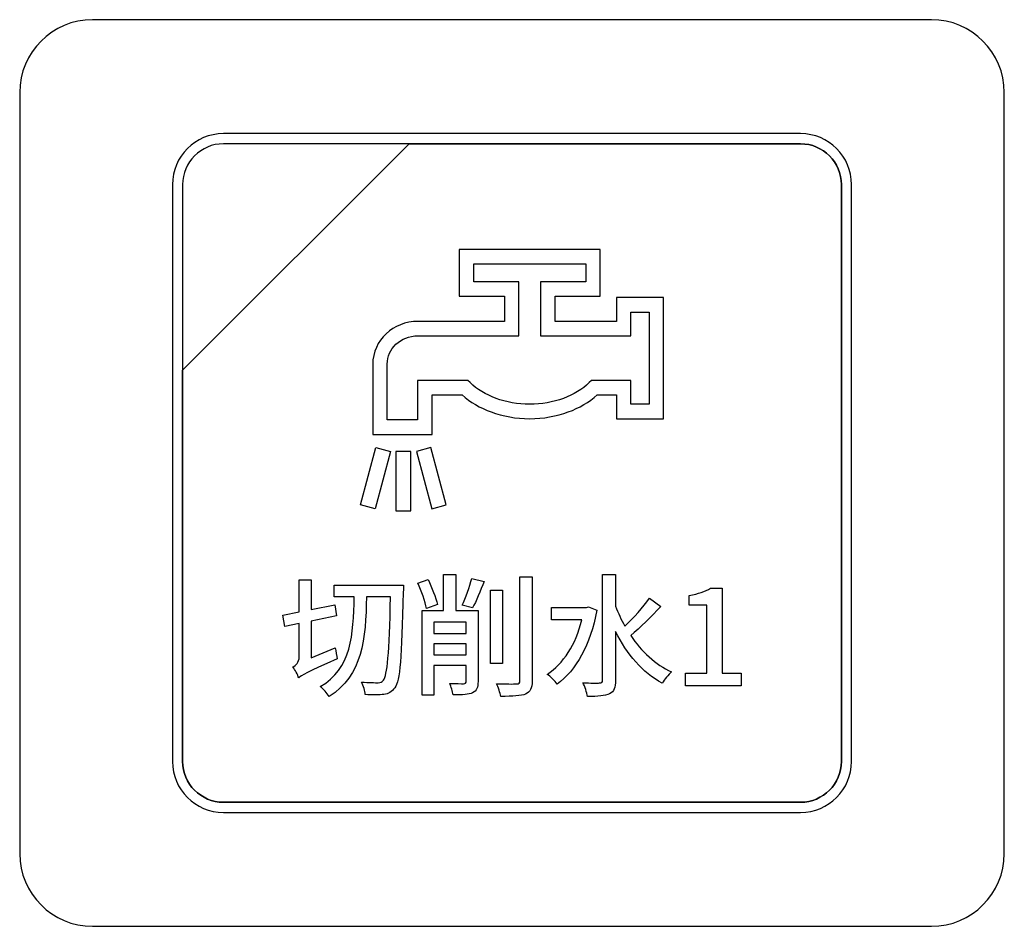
# Model space of a CAD drawing. Header units: millimetres. Extents: x 7146 to 9108, y -1574 to -663.
# Tile 186 of 256: x 7394 to 7414, y -1205 to -1187. Entities that reach past the tile are written whole.
import ezdxf

# ---------------------------------------------------------------- set-up
doc = ezdxf.new("R2010")
doc.units = ezdxf.units.MM
doc.header["$LTSCALE"] = 3

msp = doc.modelspace()

# ---------------------------------------------------------------- linework, layer by layer
at = {"linetype": 'Continuous', "lineweight": 30}
for points, knots in [([(7395.087, -1186.67), (7395.087, -1186.67), (7412.387, -1186.67), (7412.387, -1186.67), (7412.387, -1186.67), (7413.212, -1186.67), (7413.887, -1187.345), (7413.887, -1188.17), (7413.887, -1188.17), (7413.887, -1188.17), (7413.887, -1203.87), (7413.887, -1203.87), (7413.887, -1203.87), (7413.887, -1204.695), (7413.212, -1205.37), (7412.387, -1205.37), (7412.387, -1205.37), (7412.387, -1205.37), (7395.087, -1205.37), (7395.087, -1205.37), (7395.087, -1205.37), (7394.262, -1205.37), (7393.587, -1204.695), (7393.587, -1203.87), (7393.587, -1203.87), (7393.587, -1203.87), (7393.587, -1188.17), (7393.587, -1188.17), (7393.587, -1188.17), (7393.587, -1187.345), (7394.262, -1186.67), (7395.087, -1186.67)], [0, 0, 0, 0, 0.111111, 0.111111, 0.111111, 0.111111, 0.222222, 0.222222, 0.222222, 0.222222, 0.333333, 0.333333, 0.333333, 0.333333, 0.444444, 0.444444, 0.444444, 0.444444, 0.555556, 0.555556, 0.555556, 0.555556, 0.666667, 0.666667, 0.666667, 0.666667, 0.777778, 0.777778, 0.777778, 0.777778, 1, 1, 1, 1]), ([(7395.087, -1186.67), (7395.087, -1186.67), (7412.387, -1186.67), (7412.387, -1186.67), (7412.387, -1186.67), (7413.212, -1186.67), (7413.887, -1187.345), (7413.887, -1188.17), (7413.887, -1188.17), (7413.887, -1188.17), (7413.887, -1203.87), (7413.887, -1203.87), (7413.887, -1203.87), (7413.887, -1204.695), (7413.212, -1205.37), (7412.387, -1205.37), (7412.387, -1205.37), (7412.387, -1205.37), (7395.087, -1205.37), (7395.087, -1205.37), (7395.087, -1205.37), (7394.262, -1205.37), (7393.587, -1204.695), (7393.587, -1203.87), (7393.587, -1203.87), (7393.587, -1203.87), (7393.587, -1188.17), (7393.587, -1188.17), (7393.587, -1188.17), (7393.587, -1187.345), (7394.262, -1186.67), (7395.087, -1186.67)], [0, 0, 0, 0, 0.111111, 0.111111, 0.111111, 0.111111, 0.222222, 0.222222, 0.222222, 0.222222, 0.333333, 0.333333, 0.333333, 0.333333, 0.444444, 0.444444, 0.444444, 0.444444, 0.555556, 0.555556, 0.555556, 0.555556, 0.666667, 0.666667, 0.666667, 0.666667, 0.777778, 0.777778, 0.777778, 0.777778, 1, 1, 1, 1]), ([(7397.787, -1189.02), (7397.787, -1189.02), (7409.687, -1189.02), (7409.687, -1189.02), (7409.687, -1189.02), (7410.264, -1189.02), (7410.737, -1189.492), (7410.737, -1190.07), (7410.737, -1190.07), (7410.737, -1190.07), (7410.737, -1201.97), (7410.737, -1201.97), (7410.737, -1201.97), (7410.737, -1202.547), (7410.264, -1203.02), (7409.687, -1203.02), (7409.687, -1203.02), (7409.687, -1203.02), (7397.787, -1203.02), (7397.787, -1203.02), (7397.787, -1203.02), (7397.209, -1203.02), (7396.737, -1202.547), (7396.737, -1201.97), (7396.737, -1201.97), (7396.737, -1201.97), (7396.737, -1190.07), (7396.737, -1190.07), (7396.737, -1190.07), (7396.737, -1189.492), (7397.209, -1189.02), (7397.787, -1189.02)], [0, 0, 0, 0, 0.111111, 0.111111, 0.111111, 0.111111, 0.222222, 0.222222, 0.222222, 0.222222, 0.333333, 0.333333, 0.333333, 0.333333, 0.444444, 0.444444, 0.444444, 0.444444, 0.555556, 0.555556, 0.555556, 0.555556, 0.666667, 0.666667, 0.666667, 0.666667, 0.777778, 0.777778, 0.777778, 0.777778, 1, 1, 1, 1]), ([(7397.787, -1189.02), (7397.787, -1189.02), (7409.687, -1189.02), (7409.687, -1189.02), (7409.687, -1189.02), (7410.264, -1189.02), (7410.737, -1189.492), (7410.737, -1190.07), (7410.737, -1190.07), (7410.737, -1190.07), (7410.737, -1201.97), (7410.737, -1201.97), (7410.737, -1201.97), (7410.737, -1202.547), (7410.264, -1203.02), (7409.687, -1203.02), (7409.687, -1203.02), (7409.687, -1203.02), (7397.787, -1203.02), (7397.787, -1203.02), (7397.787, -1203.02), (7397.209, -1203.02), (7396.737, -1202.547), (7396.737, -1201.97), (7396.737, -1201.97), (7396.737, -1201.97), (7396.737, -1190.07), (7396.737, -1190.07), (7396.737, -1190.07), (7396.737, -1189.492), (7397.209, -1189.02), (7397.787, -1189.02)], [0, 0, 0, 0, 0.111111, 0.111111, 0.111111, 0.111111, 0.222222, 0.222222, 0.222222, 0.222222, 0.333333, 0.333333, 0.333333, 0.333333, 0.444444, 0.444444, 0.444444, 0.444444, 0.555556, 0.555556, 0.555556, 0.555556, 0.666667, 0.666667, 0.666667, 0.666667, 0.777778, 0.777778, 0.777778, 0.777778, 1, 1, 1, 1]), ([(7397.787, -1189.02), (7397.787, -1189.02), (7409.687, -1189.02), (7409.687, -1189.02), (7409.687, -1189.02), (7410.264, -1189.02), (7410.737, -1189.492), (7410.737, -1190.07), (7410.737, -1190.07), (7410.737, -1190.07), (7410.737, -1201.97), (7410.737, -1201.97), (7410.737, -1201.97), (7410.737, -1202.547), (7410.264, -1203.02), (7409.687, -1203.02), (7409.687, -1203.02), (7409.687, -1203.02), (7397.787, -1203.02), (7397.787, -1203.02), (7397.787, -1203.02), (7397.209, -1203.02), (7396.737, -1202.547), (7396.737, -1201.97), (7396.737, -1201.97), (7396.737, -1201.97), (7396.737, -1190.07), (7396.737, -1190.07), (7396.737, -1190.07), (7396.737, -1189.492), (7397.209, -1189.02), (7397.787, -1189.02)], [0, 0, 0, 0, 0.111111, 0.111111, 0.111111, 0.111111, 0.222222, 0.222222, 0.222222, 0.222222, 0.333333, 0.333333, 0.333333, 0.333333, 0.444444, 0.444444, 0.444444, 0.444444, 0.555556, 0.555556, 0.555556, 0.555556, 0.666667, 0.666667, 0.666667, 0.666667, 0.777778, 0.777778, 0.777778, 0.777778, 1, 1, 1, 1]), ([(7397.787, -1189.02), (7397.787, -1189.02), (7409.687, -1189.02), (7409.687, -1189.02), (7409.687, -1189.02), (7410.264, -1189.02), (7410.737, -1189.492), (7410.737, -1190.07), (7410.737, -1190.07), (7410.737, -1190.07), (7410.737, -1201.97), (7410.737, -1201.97), (7410.737, -1201.97), (7410.737, -1202.547), (7410.264, -1203.02), (7409.687, -1203.02), (7409.687, -1203.02), (7409.687, -1203.02), (7397.787, -1203.02), (7397.787, -1203.02), (7397.787, -1203.02), (7397.209, -1203.02), (7396.737, -1202.547), (7396.737, -1201.97), (7396.737, -1201.97), (7396.737, -1201.97), (7396.737, -1190.07), (7396.737, -1190.07), (7396.737, -1190.07), (7396.737, -1189.492), (7397.209, -1189.02), (7397.787, -1189.02)], [0, 0, 0, 0, 0.111111, 0.111111, 0.111111, 0.111111, 0.222222, 0.222222, 0.222222, 0.222222, 0.333333, 0.333333, 0.333333, 0.333333, 0.444444, 0.444444, 0.444444, 0.444444, 0.555556, 0.555556, 0.555556, 0.555556, 0.666667, 0.666667, 0.666667, 0.666667, 0.777778, 0.777778, 0.777778, 0.777778, 1, 1, 1, 1]), ([(7397.787, -1189.23), (7397.787, -1189.23), (7401.618, -1189.23), (7401.618, -1189.23), (7401.618, -1189.23), (7401.618, -1189.23), (7396.947, -1193.9), (7396.947, -1193.9), (7396.947, -1193.9), (7396.947, -1193.9), (7396.947, -1190.07), (7396.947, -1190.07), (7396.947, -1190.07), (7396.947, -1189.608), (7397.325, -1189.23), (7397.787, -1189.23)], [0, 0, 0, 0, 0.2, 0.2, 0.2, 0.2, 0.4, 0.4, 0.4, 0.4, 0.6, 0.6, 0.6, 0.6, 1, 1, 1, 1]), ([(7401.618, -1189.23), (7401.618, -1189.23), (7401.63, -1189.23), (7401.63, -1189.23), (7401.63, -1189.23), (7401.63, -1189.23), (7409.687, -1189.23), (7409.687, -1189.23), (7409.687, -1189.23), (7410.149, -1189.23), (7410.527, -1189.608), (7410.527, -1190.07), (7410.527, -1190.07), (7410.527, -1190.07), (7410.527, -1201.97), (7410.527, -1201.97), (7410.527, -1201.97), (7410.527, -1202.432), (7410.149, -1202.81), (7409.687, -1202.81), (7409.687, -1202.81), (7409.687, -1202.81), (7397.787, -1202.81), (7397.787, -1202.81), (7397.787, -1202.81), (7397.325, -1202.81), (7396.947, -1202.432), (7396.947, -1201.97), (7396.947, -1201.97), (7396.947, -1201.97), (7396.947, -1193.99), (7396.947, -1193.99), (7396.947, -1193.99), (7396.947, -1193.99), (7396.947, -1193.9), (7396.947, -1193.9), (7396.947, -1193.9), (7396.947, -1193.9), (7401.618, -1189.23), (7401.618, -1189.23)], [0, 0, 0, 0, 0.090909, 0.090909, 0.090909, 0.090909, 0.181818, 0.181818, 0.181818, 0.181818, 0.272727, 0.272727, 0.272727, 0.272727, 0.363636, 0.363636, 0.363636, 0.363636, 0.454545, 0.454545, 0.454545, 0.454545, 0.545455, 0.545455, 0.545455, 0.545455, 0.636364, 0.636364, 0.636364, 0.636364, 0.727273, 0.727273, 0.727273, 0.727273, 0.818182, 0.818182, 0.818182, 0.818182, 1, 1, 1, 1]), ([(7410.527, -1201.97), (7410.527, -1201.97), (7410.527, -1190.07), (7410.527, -1190.07), (7410.527, -1190.07), (7410.527, -1189.608), (7410.149, -1189.23), (7409.687, -1189.23), (7409.687, -1189.23), (7409.687, -1189.23), (7401.63, -1189.23), (7401.63, -1189.23), (7401.63, -1189.23), (7401.63, -1189.23), (7401.618, -1189.23), (7401.618, -1189.23), (7401.618, -1189.23), (7401.618, -1189.23), (7396.947, -1193.9), (7396.947, -1193.9), (7396.947, -1193.9), (7396.947, -1193.9), (7396.947, -1193.99), (7396.947, -1193.99), (7396.947, -1193.99), (7396.947, -1193.99), (7396.947, -1201.97), (7396.947, -1201.97), (7396.947, -1201.97), (7396.947, -1202.432), (7397.325, -1202.81), (7397.787, -1202.81), (7397.787, -1202.81), (7397.787, -1202.81), (7409.687, -1202.81), (7409.687, -1202.81), (7409.687, -1202.81), (7410.149, -1202.81), (7410.527, -1202.432), (7410.527, -1201.97)], [0, 0, 0, 0, 0.090909, 0.090909, 0.090909, 0.090909, 0.181818, 0.181818, 0.181818, 0.181818, 0.272727, 0.272727, 0.272727, 0.272727, 0.363636, 0.363636, 0.363636, 0.363636, 0.454545, 0.454545, 0.454545, 0.454545, 0.545455, 0.545455, 0.545455, 0.545455, 0.636364, 0.636364, 0.636364, 0.636364, 0.727273, 0.727273, 0.727273, 0.727273, 0.818182, 0.818182, 0.818182, 0.818182, 1, 1, 1, 1]), ([(7397.787, -1189.23), (7397.787, -1189.23), (7401.618, -1189.23), (7401.618, -1189.23), (7401.618, -1189.23), (7401.618, -1189.23), (7396.947, -1193.9), (7396.947, -1193.9), (7396.947, -1193.9), (7396.947, -1193.9), (7396.947, -1190.07), (7396.947, -1190.07), (7396.947, -1190.07), (7396.947, -1189.608), (7397.325, -1189.23), (7397.787, -1189.23)], [0, 0, 0, 0, 0.2, 0.2, 0.2, 0.2, 0.4, 0.4, 0.4, 0.4, 0.6, 0.6, 0.6, 0.6, 1, 1, 1, 1]), ([(7401.618, -1189.23), (7401.618, -1189.23), (7401.63, -1189.23), (7401.63, -1189.23), (7401.63, -1189.23), (7401.63, -1189.23), (7409.687, -1189.23), (7409.687, -1189.23), (7409.687, -1189.23), (7410.149, -1189.23), (7410.527, -1189.608), (7410.527, -1190.07), (7410.527, -1190.07), (7410.527, -1190.07), (7410.527, -1201.97), (7410.527, -1201.97), (7410.527, -1201.97), (7410.527, -1202.432), (7410.149, -1202.81), (7409.687, -1202.81), (7409.687, -1202.81), (7409.687, -1202.81), (7397.787, -1202.81), (7397.787, -1202.81), (7397.787, -1202.81), (7397.325, -1202.81), (7396.947, -1202.432), (7396.947, -1201.97), (7396.947, -1201.97), (7396.947, -1201.97), (7396.947, -1193.99), (7396.947, -1193.99), (7396.947, -1193.99), (7396.947, -1193.99), (7396.947, -1193.9), (7396.947, -1193.9), (7396.947, -1193.9), (7396.947, -1193.9), (7401.618, -1189.23), (7401.618, -1189.23)], [0, 0, 0, 0, 0.090909, 0.090909, 0.090909, 0.090909, 0.181818, 0.181818, 0.181818, 0.181818, 0.272727, 0.272727, 0.272727, 0.272727, 0.363636, 0.363636, 0.363636, 0.363636, 0.454545, 0.454545, 0.454545, 0.454545, 0.545455, 0.545455, 0.545455, 0.545455, 0.636364, 0.636364, 0.636364, 0.636364, 0.727273, 0.727273, 0.727273, 0.727273, 0.818182, 0.818182, 0.818182, 0.818182, 1, 1, 1, 1]), ([(7410.527, -1201.97), (7410.527, -1201.97), (7410.527, -1190.07), (7410.527, -1190.07), (7410.527, -1190.07), (7410.527, -1189.608), (7410.149, -1189.23), (7409.687, -1189.23), (7409.687, -1189.23), (7409.687, -1189.23), (7401.63, -1189.23), (7401.63, -1189.23), (7401.63, -1189.23), (7401.63, -1189.23), (7401.618, -1189.23), (7401.618, -1189.23), (7401.618, -1189.23), (7401.618, -1189.23), (7396.947, -1193.9), (7396.947, -1193.9), (7396.947, -1193.9), (7396.947, -1193.9), (7396.947, -1193.99), (7396.947, -1193.99), (7396.947, -1193.99), (7396.947, -1193.99), (7396.947, -1201.97), (7396.947, -1201.97), (7396.947, -1201.97), (7396.947, -1202.432), (7397.325, -1202.81), (7397.787, -1202.81), (7397.787, -1202.81), (7397.787, -1202.81), (7409.687, -1202.81), (7409.687, -1202.81), (7409.687, -1202.81), (7410.149, -1202.81), (7410.527, -1202.432), (7410.527, -1201.97)], [0, 0, 0, 0, 0.090909, 0.090909, 0.090909, 0.090909, 0.181818, 0.181818, 0.181818, 0.181818, 0.272727, 0.272727, 0.272727, 0.272727, 0.363636, 0.363636, 0.363636, 0.363636, 0.454545, 0.454545, 0.454545, 0.454545, 0.545455, 0.545455, 0.545455, 0.545455, 0.636364, 0.636364, 0.636364, 0.636364, 0.727273, 0.727273, 0.727273, 0.727273, 0.818182, 0.818182, 0.818182, 0.818182, 1, 1, 1, 1]), ([(7397.787, -1189.23), (7397.787, -1189.23), (7401.618, -1189.23), (7401.618, -1189.23), (7401.618, -1189.23), (7401.618, -1189.23), (7396.947, -1193.9), (7396.947, -1193.9), (7396.947, -1193.9), (7396.947, -1193.9), (7396.947, -1190.07), (7396.947, -1190.07), (7396.947, -1190.07), (7396.947, -1189.608), (7397.325, -1189.23), (7397.787, -1189.23)], [0, 0, 0, 0, 0.2, 0.2, 0.2, 0.2, 0.4, 0.4, 0.4, 0.4, 0.6, 0.6, 0.6, 0.6, 1, 1, 1, 1]), ([(7401.618, -1189.23), (7401.618, -1189.23), (7401.63, -1189.23), (7401.63, -1189.23), (7401.63, -1189.23), (7401.63, -1189.23), (7409.687, -1189.23), (7409.687, -1189.23), (7409.687, -1189.23), (7410.149, -1189.23), (7410.527, -1189.608), (7410.527, -1190.07), (7410.527, -1190.07), (7410.527, -1190.07), (7410.527, -1201.97), (7410.527, -1201.97), (7410.527, -1201.97), (7410.527, -1202.432), (7410.149, -1202.81), (7409.687, -1202.81), (7409.687, -1202.81), (7409.687, -1202.81), (7397.787, -1202.81), (7397.787, -1202.81), (7397.787, -1202.81), (7397.325, -1202.81), (7396.947, -1202.432), (7396.947, -1201.97), (7396.947, -1201.97), (7396.947, -1201.97), (7396.947, -1193.99), (7396.947, -1193.99), (7396.947, -1193.99), (7396.947, -1193.99), (7396.947, -1193.9), (7396.947, -1193.9), (7396.947, -1193.9), (7396.947, -1193.9), (7401.618, -1189.23), (7401.618, -1189.23)], [0, 0, 0, 0, 0.090909, 0.090909, 0.090909, 0.090909, 0.181818, 0.181818, 0.181818, 0.181818, 0.272727, 0.272727, 0.272727, 0.272727, 0.363636, 0.363636, 0.363636, 0.363636, 0.454545, 0.454545, 0.454545, 0.454545, 0.545455, 0.545455, 0.545455, 0.545455, 0.636364, 0.636364, 0.636364, 0.636364, 0.727273, 0.727273, 0.727273, 0.727273, 0.818182, 0.818182, 0.818182, 0.818182, 1, 1, 1, 1]), ([(7410.527, -1201.97), (7410.527, -1201.97), (7410.527, -1190.07), (7410.527, -1190.07), (7410.527, -1190.07), (7410.527, -1189.608), (7410.149, -1189.23), (7409.687, -1189.23), (7409.687, -1189.23), (7409.687, -1189.23), (7401.63, -1189.23), (7401.63, -1189.23), (7401.63, -1189.23), (7401.63, -1189.23), (7401.618, -1189.23), (7401.618, -1189.23), (7401.618, -1189.23), (7401.618, -1189.23), (7396.947, -1193.9), (7396.947, -1193.9), (7396.947, -1193.9), (7396.947, -1193.9), (7396.947, -1193.99), (7396.947, -1193.99), (7396.947, -1193.99), (7396.947, -1193.99), (7396.947, -1201.97), (7396.947, -1201.97), (7396.947, -1201.97), (7396.947, -1202.432), (7397.325, -1202.81), (7397.787, -1202.81), (7397.787, -1202.81), (7397.787, -1202.81), (7409.687, -1202.81), (7409.687, -1202.81), (7409.687, -1202.81), (7410.149, -1202.81), (7410.527, -1202.432), (7410.527, -1201.97)], [0, 0, 0, 0, 0.090909, 0.090909, 0.090909, 0.090909, 0.181818, 0.181818, 0.181818, 0.181818, 0.272727, 0.272727, 0.272727, 0.272727, 0.363636, 0.363636, 0.363636, 0.363636, 0.454545, 0.454545, 0.454545, 0.454545, 0.545455, 0.545455, 0.545455, 0.545455, 0.636364, 0.636364, 0.636364, 0.636364, 0.727273, 0.727273, 0.727273, 0.727273, 0.818182, 0.818182, 0.818182, 0.818182, 1, 1, 1, 1]), ([(7397.787, -1189.23), (7397.787, -1189.23), (7401.618, -1189.23), (7401.618, -1189.23), (7401.618, -1189.23), (7401.618, -1189.23), (7396.947, -1193.9), (7396.947, -1193.9), (7396.947, -1193.9), (7396.947, -1193.9), (7396.947, -1190.07), (7396.947, -1190.07), (7396.947, -1190.07), (7396.947, -1189.608), (7397.325, -1189.23), (7397.787, -1189.23)], [0, 0, 0, 0, 0.2, 0.2, 0.2, 0.2, 0.4, 0.4, 0.4, 0.4, 0.6, 0.6, 0.6, 0.6, 1, 1, 1, 1]), ([(7401.618, -1189.23), (7401.618, -1189.23), (7401.63, -1189.23), (7401.63, -1189.23), (7401.63, -1189.23), (7401.63, -1189.23), (7409.687, -1189.23), (7409.687, -1189.23), (7409.687, -1189.23), (7410.149, -1189.23), (7410.527, -1189.608), (7410.527, -1190.07), (7410.527, -1190.07), (7410.527, -1190.07), (7410.527, -1201.97), (7410.527, -1201.97), (7410.527, -1201.97), (7410.527, -1202.432), (7410.149, -1202.81), (7409.687, -1202.81), (7409.687, -1202.81), (7409.687, -1202.81), (7397.787, -1202.81), (7397.787, -1202.81), (7397.787, -1202.81), (7397.325, -1202.81), (7396.947, -1202.432), (7396.947, -1201.97), (7396.947, -1201.97), (7396.947, -1201.97), (7396.947, -1193.99), (7396.947, -1193.99), (7396.947, -1193.99), (7396.947, -1193.99), (7396.947, -1193.9), (7396.947, -1193.9), (7396.947, -1193.9), (7396.947, -1193.9), (7401.618, -1189.23), (7401.618, -1189.23)], [0, 0, 0, 0, 0.090909, 0.090909, 0.090909, 0.090909, 0.181818, 0.181818, 0.181818, 0.181818, 0.272727, 0.272727, 0.272727, 0.272727, 0.363636, 0.363636, 0.363636, 0.363636, 0.454545, 0.454545, 0.454545, 0.454545, 0.545455, 0.545455, 0.545455, 0.545455, 0.636364, 0.636364, 0.636364, 0.636364, 0.727273, 0.727273, 0.727273, 0.727273, 0.818182, 0.818182, 0.818182, 0.818182, 1, 1, 1, 1]), ([(7410.527, -1201.97), (7410.527, -1201.97), (7410.527, -1190.07), (7410.527, -1190.07), (7410.527, -1190.07), (7410.527, -1189.608), (7410.149, -1189.23), (7409.687, -1189.23), (7409.687, -1189.23), (7409.687, -1189.23), (7401.63, -1189.23), (7401.63, -1189.23), (7401.63, -1189.23), (7401.63, -1189.23), (7401.618, -1189.23), (7401.618, -1189.23), (7401.618, -1189.23), (7401.618, -1189.23), (7396.947, -1193.9), (7396.947, -1193.9), (7396.947, -1193.9), (7396.947, -1193.9), (7396.947, -1193.99), (7396.947, -1193.99), (7396.947, -1193.99), (7396.947, -1193.99), (7396.947, -1201.97), (7396.947, -1201.97), (7396.947, -1201.97), (7396.947, -1202.432), (7397.325, -1202.81), (7397.787, -1202.81), (7397.787, -1202.81), (7397.787, -1202.81), (7409.687, -1202.81), (7409.687, -1202.81), (7409.687, -1202.81), (7410.149, -1202.81), (7410.527, -1202.432), (7410.527, -1201.97)], [0, 0, 0, 0, 0.090909, 0.090909, 0.090909, 0.090909, 0.181818, 0.181818, 0.181818, 0.181818, 0.272727, 0.272727, 0.272727, 0.272727, 0.363636, 0.363636, 0.363636, 0.363636, 0.454545, 0.454545, 0.454545, 0.454545, 0.545455, 0.545455, 0.545455, 0.545455, 0.636364, 0.636364, 0.636364, 0.636364, 0.727273, 0.727273, 0.727273, 0.727273, 0.818182, 0.818182, 0.818182, 0.818182, 1, 1, 1, 1]), ([(7402.798, -1191.409), (7402.798, -1191.409), (7405.407, -1191.409), (7405.407, -1191.409), (7405.407, -1191.409), (7405.407, -1191.409), (7405.556, -1191.409), (7405.556, -1191.409), (7405.556, -1191.409), (7405.556, -1191.409), (7405.556, -1191.558), (7405.556, -1191.558), (7405.556, -1191.558), (7405.556, -1191.558), (7405.556, -1192.223), (7405.556, -1192.223), (7405.556, -1192.223), (7405.556, -1192.223), (7405.556, -1192.372), (7405.556, -1192.372), (7405.556, -1192.372), (7405.556, -1192.372), (7405.407, -1192.372), (7405.407, -1192.372), (7405.407, -1192.372), (7405.407, -1192.372), (7404.624, -1192.372), (7404.624, -1192.372), (7404.624, -1192.372), (7404.624, -1192.372), (7404.624, -1192.892), (7404.624, -1192.892), (7404.624, -1192.892), (7404.624, -1192.892), (7405.891, -1192.892), (7405.891, -1192.892), (7405.891, -1192.892), (7405.891, -1192.892), (7405.891, -1192.552), (7405.891, -1192.552), (7405.891, -1192.552), (7405.891, -1192.552), (7405.891, -1192.403), (7405.891, -1192.403), (7405.891, -1192.403), (7405.891, -1192.403), (7406.04, -1192.403), (7406.04, -1192.403), (7406.04, -1192.403), (7406.04, -1192.403), (7406.711, -1192.403), (7406.711, -1192.403), (7406.711, -1192.403), (7406.711, -1192.403), (7406.86, -1192.403), (7406.86, -1192.403), (7406.86, -1192.403), (7406.86, -1192.403), (7406.86, -1192.552), (7406.86, -1192.552), (7406.86, -1192.552), (7406.86, -1192.552), (7406.86, -1194.75), (7406.86, -1194.75), (7406.86, -1194.75), (7406.86, -1194.75), (7406.86, -1194.899), (7406.86, -1194.899), (7406.86, -1194.899), (7406.86, -1194.899), (7406.711, -1194.899), (7406.711, -1194.899), (7406.711, -1194.899), (7406.711, -1194.899), (7406.04, -1194.899), (7406.04, -1194.899), (7406.04, -1194.899), (7406.04, -1194.899), (7405.891, -1194.899), (7405.891, -1194.899), (7405.891, -1194.899), (7405.891, -1194.899), (7405.891, -1194.75), (7405.891, -1194.75), (7405.891, -1194.75), (7405.891, -1194.75), (7405.891, -1194.41), (7405.891, -1194.41), (7405.891, -1194.41), (7405.891, -1194.41), (7405.493, -1194.41), (7405.493, -1194.41), (7405.493, -1194.41), (7405.328, -1194.559), (7405.124, -1194.677), (7404.898, -1194.76), (7404.898, -1194.76), (7404.653, -1194.85), (7404.381, -1194.899), (7404.102, -1194.899), (7404.102, -1194.899), (7403.822, -1194.899), (7403.55, -1194.85), (7403.306, -1194.76), (7403.306, -1194.76), (7403.079, -1194.677), (7402.876, -1194.559), (7402.711, -1194.41), (7402.711, -1194.41), (7402.711, -1194.41), (7402.09, -1194.41), (7402.09, -1194.41), (7402.09, -1194.41), (7402.09, -1194.41), (7402.09, -1195.075), (7402.09, -1195.075), (7402.09, -1195.075), (7402.09, -1195.075), (7402.09, -1195.224), (7402.09, -1195.224), (7402.09, -1195.224), (7402.09, -1195.224), (7401.941, -1195.224), (7401.941, -1195.224), (7401.941, -1195.224), (7401.941, -1195.224), (7401.015, -1195.224), (7401.015, -1195.224), (7401.015, -1195.224), (7401.015, -1195.224), (7400.866, -1195.224), (7400.866, -1195.224), (7400.866, -1195.224), (7400.866, -1195.224), (7400.866, -1195.075), (7400.866, -1195.075), (7400.866, -1195.075), (7400.866, -1195.075), (7400.866, -1193.779), (7400.866, -1193.779), (7400.866, -1193.779), (7400.866, -1193.779), (7400.866, -1193.779), (7400.866, -1193.779), (7400.866, -1193.779), (7400.866, -1193.779), (7400.866, -1193.775), (7400.866, -1193.775), (7400.866, -1193.775), (7400.866, -1193.775), (7400.866, -1193.773), (7400.866, -1193.773), (7400.866, -1193.773), (7400.866, -1193.528), (7400.972, -1193.307), (7401.143, -1193.147), (7401.143, -1193.147), (7401.311, -1192.989), (7401.543, -1192.892), (7401.797, -1192.892), (7401.797, -1192.892), (7401.797, -1192.892), (7401.797, -1192.892), (7401.797, -1192.892), (7401.797, -1192.892), (7401.797, -1192.892), (7401.818, -1192.892), (7401.818, -1192.892), (7401.818, -1192.892), (7401.818, -1192.892), (7401.818, -1192.892), (7401.818, -1192.892), (7401.818, -1192.892), (7401.818, -1192.892), (7402.537, -1192.892), (7402.537, -1192.892), (7402.537, -1192.892), (7402.537, -1192.892), (7403.58, -1192.892), (7403.58, -1192.892), (7403.58, -1192.892), (7403.58, -1192.892), (7403.58, -1192.372), (7403.58, -1192.372), (7403.58, -1192.372), (7403.58, -1192.372), (7402.798, -1192.372), (7402.798, -1192.372), (7402.798, -1192.372), (7402.798, -1192.372), (7402.649, -1192.372), (7402.649, -1192.372), (7402.649, -1192.372), (7402.649, -1192.372), (7402.649, -1192.223), (7402.649, -1192.223), (7402.649, -1192.223), (7402.649, -1192.223), (7402.649, -1191.558), (7402.649, -1191.558), (7402.649, -1191.558), (7402.649, -1191.558), (7402.649, -1191.409), (7402.649, -1191.409), (7402.649, -1191.409), (7402.649, -1191.409), (7402.798, -1191.409), (7402.798, -1191.409)], [0, 0, 0, 0, 0.018868, 0.018868, 0.018868, 0.018868, 0.037736, 0.037736, 0.037736, 0.037736, 0.056604, 0.056604, 0.056604, 0.056604, 0.075472, 0.075472, 0.075472, 0.075472, 0.09434, 0.09434, 0.09434, 0.09434, 0.113208, 0.113208, 0.113208, 0.113208, 0.132075, 0.132075, 0.132075, 0.132075, 0.150943, 0.150943, 0.150943, 0.150943, 0.169811, 0.169811, 0.169811, 0.169811, 0.188679, 0.188679, 0.188679, 0.188679, 0.207547, 0.207547, 0.207547, 0.207547, 0.226415, 0.226415, 0.226415, 0.226415, 0.245283, 0.245283, 0.245283, 0.245283, 0.264151, 0.264151, 0.264151, 0.264151, 0.283019, 0.283019, 0.283019, 0.283019, 0.301887, 0.301887, 0.301887, 0.301887, 0.320755, 0.320755, 0.320755, 0.320755, 0.339623, 0.339623, 0.339623, 0.339623, 0.358491, 0.358491, 0.358491, 0.358491, 0.377358, 0.377358, 0.377358, 0.377359, 0.396226, 0.396226, 0.396226, 0.396226, 0.415094, 0.415094, 0.415094, 0.415094, 0.433962, 0.433962, 0.433962, 0.433962, 0.45283, 0.45283, 0.45283, 0.45283, 0.471698, 0.471698, 0.471698, 0.471698, 0.490566, 0.490566, 0.490566, 0.490566, 0.509434, 0.509434, 0.509434, 0.509434, 0.528302, 0.528302, 0.528302, 0.528302, 0.54717, 0.54717, 0.54717, 0.54717, 0.566038, 0.566038, 0.566038, 0.566038, 0.584906, 0.584906, 0.584906, 0.584906, 0.603774, 0.603774, 0.603774, 0.603774, 0.622642, 0.622642, 0.622642, 0.622642, 0.641509, 0.641509, 0.641509, 0.641509, 0.660377, 0.660377, 0.660377, 0.660377, 0.679245, 0.679245, 0.679245, 0.679245, 0.698113, 0.698113, 0.698113, 0.698113, 0.716981, 0.716981, 0.716981, 0.716981, 0.735849, 0.735849, 0.735849, 0.735849, 0.754717, 0.754717, 0.754717, 0.754717, 0.773585, 0.773585, 0.773585, 0.773585, 0.792453, 0.792453, 0.792453, 0.792453, 0.811321, 0.811321, 0.811321, 0.811321, 0.830189, 0.830189, 0.830189, 0.830189, 0.849057, 0.849057, 0.849057, 0.849057, 0.867925, 0.867925, 0.867925, 0.867925, 0.886792, 0.886792, 0.886792, 0.886792, 0.90566, 0.90566, 0.90566, 0.90566, 0.924528, 0.924528, 0.924528, 0.924528, 0.943396, 0.943396, 0.943396, 0.943396, 0.962264, 0.962264, 0.962264, 0.962264, 1, 1, 1, 1]), ([(7405.258, -1191.707), (7405.258, -1191.707), (7402.947, -1191.707), (7402.947, -1191.707), (7402.947, -1191.707), (7402.947, -1191.707), (7402.947, -1192.074), (7402.947, -1192.074), (7402.947, -1192.074), (7402.947, -1192.074), (7403.729, -1192.074), (7403.729, -1192.074), (7403.729, -1192.074), (7403.729, -1192.074), (7403.878, -1192.074), (7403.878, -1192.074), (7403.878, -1192.074), (7403.878, -1192.074), (7403.878, -1192.223), (7403.878, -1192.223), (7403.878, -1192.223), (7403.878, -1192.223), (7403.878, -1193.041), (7403.878, -1193.041), (7403.878, -1193.041), (7403.878, -1193.041), (7403.878, -1193.19), (7403.878, -1193.19), (7403.878, -1193.19), (7403.878, -1193.19), (7403.729, -1193.19), (7403.729, -1193.19), (7403.729, -1193.19), (7403.729, -1193.19), (7402.537, -1193.19), (7402.537, -1193.19), (7402.537, -1193.19), (7402.537, -1193.19), (7401.818, -1193.19), (7401.818, -1193.19), (7401.818, -1193.19), (7401.818, -1193.19), (7401.818, -1193.189), (7401.818, -1193.189), (7401.818, -1193.189), (7401.818, -1193.189), (7401.797, -1193.189), (7401.797, -1193.189), (7401.797, -1193.189), (7401.797, -1193.189), (7401.797, -1193.189), (7401.797, -1193.189), (7401.797, -1193.189), (7401.62, -1193.189), (7401.46, -1193.256), (7401.345, -1193.363), (7401.345, -1193.363), (7401.233, -1193.468), (7401.164, -1193.613), (7401.164, -1193.773), (7401.164, -1193.773), (7401.164, -1193.773), (7401.163, -1193.773), (7401.163, -1193.773), (7401.163, -1193.773), (7401.163, -1193.773), (7401.163, -1193.778), (7401.163, -1193.778), (7401.163, -1193.778), (7401.163, -1193.778), (7401.164, -1193.779), (7401.164, -1193.779), (7401.164, -1193.779), (7401.164, -1193.779), (7401.164, -1194.926), (7401.164, -1194.926), (7401.164, -1194.926), (7401.164, -1194.926), (7401.792, -1194.926), (7401.792, -1194.926), (7401.792, -1194.926), (7401.792, -1194.926), (7401.792, -1194.261), (7401.792, -1194.261), (7401.792, -1194.261), (7401.792, -1194.261), (7401.792, -1194.112), (7401.792, -1194.112), (7401.792, -1194.112), (7401.792, -1194.112), (7401.941, -1194.112), (7401.941, -1194.112), (7401.941, -1194.112), (7401.941, -1194.112), (7402.769, -1194.112), (7402.769, -1194.112), (7402.769, -1194.112), (7402.769, -1194.112), (7402.829, -1194.112), (7402.829, -1194.112), (7402.829, -1194.112), (7402.829, -1194.112), (7402.873, -1194.155), (7402.873, -1194.155), (7402.873, -1194.155), (7403.015, -1194.294), (7403.199, -1194.405), (7403.408, -1194.481), (7403.408, -1194.481), (7403.62, -1194.559), (7403.857, -1194.601), (7404.102, -1194.601), (7404.102, -1194.601), (7404.347, -1194.601), (7404.584, -1194.559), (7404.796, -1194.481), (7404.796, -1194.481), (7405.005, -1194.405), (7405.189, -1194.294), (7405.331, -1194.155), (7405.331, -1194.155), (7405.331, -1194.155), (7405.374, -1194.112), (7405.374, -1194.112), (7405.374, -1194.112), (7405.374, -1194.112), (7405.434, -1194.112), (7405.434, -1194.112), (7405.434, -1194.112), (7405.434, -1194.112), (7406.04, -1194.112), (7406.04, -1194.112), (7406.04, -1194.112), (7406.04, -1194.112), (7406.189, -1194.112), (7406.189, -1194.112), (7406.189, -1194.112), (7406.189, -1194.112), (7406.189, -1194.261), (7406.189, -1194.261), (7406.189, -1194.261), (7406.189, -1194.261), (7406.189, -1194.601), (7406.189, -1194.601), (7406.189, -1194.601), (7406.189, -1194.601), (7406.563, -1194.601), (7406.563, -1194.601), (7406.563, -1194.601), (7406.563, -1194.601), (7406.563, -1192.701), (7406.563, -1192.701), (7406.563, -1192.701), (7406.563, -1192.701), (7406.189, -1192.701), (7406.189, -1192.701), (7406.189, -1192.701), (7406.189, -1192.701), (7406.189, -1193.041), (7406.189, -1193.041), (7406.189, -1193.041), (7406.189, -1193.041), (7406.189, -1193.19), (7406.189, -1193.19), (7406.189, -1193.19), (7406.189, -1193.19), (7406.04, -1193.19), (7406.04, -1193.19), (7406.04, -1193.19), (7406.04, -1193.19), (7404.475, -1193.19), (7404.475, -1193.19), (7404.475, -1193.19), (7404.475, -1193.19), (7404.326, -1193.19), (7404.326, -1193.19), (7404.326, -1193.19), (7404.326, -1193.19), (7404.326, -1193.041), (7404.326, -1193.041), (7404.326, -1193.041), (7404.326, -1193.041), (7404.326, -1192.223), (7404.326, -1192.223), (7404.326, -1192.223), (7404.326, -1192.223), (7404.326, -1192.074), (7404.326, -1192.074), (7404.326, -1192.074), (7404.326, -1192.074), (7404.475, -1192.074), (7404.475, -1192.074), (7404.475, -1192.074), (7404.475, -1192.074), (7405.258, -1192.074), (7405.258, -1192.074), (7405.258, -1192.074), (7405.258, -1192.074), (7405.258, -1191.707), (7405.258, -1191.707)], [0, 0, 0, 0, 0.019608, 0.019608, 0.019608, 0.019608, 0.039216, 0.039216, 0.039216, 0.039216, 0.058824, 0.058824, 0.058824, 0.058824, 0.078431, 0.078431, 0.078431, 0.078431, 0.098039, 0.098039, 0.098039, 0.098039, 0.117647, 0.117647, 0.117647, 0.117647, 0.137255, 0.137255, 0.137255, 0.137255, 0.156863, 0.156863, 0.156863, 0.156863, 0.176471, 0.176471, 0.176471, 0.176471, 0.196078, 0.196078, 0.196078, 0.196078, 0.215686, 0.215686, 0.215686, 0.215686, 0.235294, 0.235294, 0.235294, 0.235294, 0.254902, 0.254902, 0.254902, 0.254902, 0.27451, 0.27451, 0.27451, 0.27451, 0.294118, 0.294118, 0.294118, 0.294118, 0.313725, 0.313725, 0.313725, 0.313726, 0.333333, 0.333333, 0.333333, 0.333333, 0.352941, 0.352941, 0.352941, 0.352941, 0.372549, 0.372549, 0.372549, 0.372549, 0.392157, 0.392157, 0.392157, 0.392157, 0.411765, 0.411765, 0.411765, 0.411765, 0.431373, 0.431373, 0.431373, 0.431373, 0.45098, 0.45098, 0.45098, 0.45098, 0.470588, 0.470588, 0.470588, 0.470588, 0.490196, 0.490196, 0.490196, 0.490196, 0.509804, 0.509804, 0.509804, 0.509804, 0.529412, 0.529412, 0.529412, 0.529412, 0.54902, 0.54902, 0.54902, 0.54902, 0.568627, 0.568627, 0.568627, 0.568627, 0.588235, 0.588235, 0.588235, 0.588235, 0.607843, 0.607843, 0.607843, 0.607843, 0.627451, 0.627451, 0.627451, 0.627451, 0.647059, 0.647059, 0.647059, 0.647059, 0.666667, 0.666667, 0.666667, 0.666667, 0.686275, 0.686275, 0.686275, 0.686275, 0.705882, 0.705882, 0.705882, 0.705882, 0.72549, 0.72549, 0.72549, 0.72549, 0.745098, 0.745098, 0.745098, 0.745098, 0.764706, 0.764706, 0.764706, 0.764706, 0.784314, 0.784314, 0.784314, 0.784314, 0.803922, 0.803922, 0.803922, 0.803922, 0.823529, 0.823529, 0.823529, 0.823529, 0.843137, 0.843137, 0.843137, 0.843137, 0.862745, 0.862745, 0.862745, 0.862745, 0.882353, 0.882353, 0.882353, 0.882353, 0.901961, 0.901961, 0.901961, 0.901961, 0.921569, 0.921569, 0.921569, 0.921569, 0.941176, 0.941176, 0.941176, 0.941176, 0.960784, 0.960784, 0.960784, 0.960784, 1, 1, 1, 1]), ([(7401.231, -1195.575), (7401.231, -1195.575), (7400.931, -1195.495), (7400.931, -1195.495), (7400.931, -1195.495), (7400.931, -1195.495), (7400.614, -1196.679), (7400.614, -1196.679), (7400.614, -1196.679), (7400.614, -1196.679), (7400.914, -1196.759), (7400.914, -1196.759), (7400.914, -1196.759), (7400.914, -1196.759), (7401.231, -1195.575), (7401.231, -1195.575)], [0, 0, 0, 0, 0.2, 0.2, 0.2, 0.2, 0.4, 0.4, 0.4, 0.4, 0.6, 0.6, 0.6, 0.6, 1, 1, 1, 1]), ([(7401.341, -1195.575), (7401.341, -1195.575), (7401.652, -1195.575), (7401.652, -1195.575), (7401.652, -1195.575), (7401.652, -1195.575), (7401.652, -1196.801), (7401.652, -1196.801), (7401.652, -1196.801), (7401.652, -1196.801), (7401.341, -1196.801), (7401.341, -1196.801), (7401.341, -1196.801), (7401.341, -1196.801), (7401.341, -1195.575), (7401.341, -1195.575)], [0, 0, 0, 0, 0.2, 0.2, 0.2, 0.2, 0.4, 0.4, 0.4, 0.4, 0.6, 0.6, 0.6, 0.6, 1, 1, 1, 1]), ([(7401.765, -1195.575), (7401.765, -1195.575), (7402.066, -1195.495), (7402.066, -1195.495), (7402.066, -1195.495), (7402.066, -1195.495), (7402.383, -1196.679), (7402.383, -1196.679), (7402.383, -1196.679), (7402.383, -1196.679), (7402.083, -1196.759), (7402.083, -1196.759), (7402.083, -1196.759), (7402.083, -1196.759), (7401.765, -1195.575), (7401.765, -1195.575)], [0, 0, 0, 0, 0.2, 0.2, 0.2, 0.2, 0.4, 0.4, 0.4, 0.4, 0.6, 0.6, 0.6, 0.6, 1, 1, 1, 1]), ([(7399.596, -1199.833), (7399.596, -1199.833), (7399.596, -1199.075), (7399.596, -1199.075), (7399.596, -1199.075), (7399.596, -1199.075), (7400.122, -1198.968), (7400.122, -1198.968), (7400.122, -1198.968), (7400.122, -1198.968), (7400.081, -1198.738), (7400.081, -1198.738), (7400.081, -1198.738), (7400.081, -1198.738), (7399.596, -1198.837), (7399.596, -1198.837), (7399.596, -1198.837), (7399.596, -1198.837), (7399.596, -1198.221), (7399.596, -1198.221), (7399.596, -1198.221), (7399.596, -1198.221), (7399.35, -1198.221), (7399.35, -1198.221), (7399.35, -1198.221), (7399.35, -1198.221), (7399.35, -1198.886), (7399.35, -1198.886), (7399.35, -1198.886), (7399.35, -1198.886), (7399.01, -1198.955), (7399.01, -1198.955), (7399.01, -1198.955), (7399.01, -1198.955), (7399.051, -1199.187), (7399.051, -1199.187), (7399.051, -1199.187), (7399.051, -1199.187), (7399.35, -1199.127), (7399.35, -1199.127), (7399.35, -1199.127), (7399.35, -1199.127), (7399.35, -1199.809), (7399.35, -1199.809), (7399.35, -1199.809), (7399.35, -1199.924), (7399.276, -1199.992), (7399.221, -1200.02), (7399.221, -1200.02), (7399.265, -1200.074), (7399.32, -1200.184), (7399.339, -1200.247), (7399.339, -1200.247), (7399.399, -1200.192), (7399.495, -1200.14), (7400.135, -1199.85), (7400.135, -1199.85), (7400.119, -1199.795), (7400.102, -1199.694), (7400.094, -1199.623), (7400.094, -1199.623), (7400.094, -1199.623), (7399.596, -1199.833), (7399.596, -1199.833)], [0, 0, 0, 0, 0.058824, 0.058824, 0.058824, 0.058824, 0.117647, 0.117647, 0.117647, 0.117647, 0.176471, 0.176471, 0.176471, 0.176471, 0.235294, 0.235294, 0.235294, 0.235294, 0.294118, 0.294118, 0.294118, 0.294118, 0.352941, 0.352941, 0.352941, 0.352941, 0.411765, 0.411765, 0.411765, 0.411765, 0.470588, 0.470588, 0.470588, 0.470588, 0.529412, 0.529412, 0.529412, 0.529412, 0.588235, 0.588235, 0.588235, 0.588235, 0.647059, 0.647059, 0.647059, 0.647059, 0.705882, 0.705882, 0.705882, 0.705882, 0.764706, 0.764706, 0.764706, 0.764706, 0.823529, 0.823529, 0.823529, 0.823529, 0.882353, 0.882353, 0.882353, 0.882353, 1, 1, 1, 1]), ([(7402.201, -1198.73), (7402.168, -1198.591), (7402.086, -1198.38), (7402.006, -1198.218), (7402.006, -1198.218), (7402.006, -1198.218), (7401.795, -1198.29), (7401.795, -1198.29), (7401.795, -1198.29), (7401.872, -1198.454), (7401.949, -1198.673), (7401.976, -1198.812), (7401.976, -1198.812), (7401.976, -1198.812), (7402.201, -1198.73), (7402.201, -1198.73)], [0, 0, 0, 0, 0.2, 0.2, 0.2, 0.2, 0.4, 0.4, 0.4, 0.4, 0.6, 0.6, 0.6, 0.6, 1, 1, 1, 1]), ([(7403.036, -1198.856), (7403.036, -1198.856), (7402.578, -1198.856), (7402.578, -1198.856), (7402.578, -1198.856), (7402.578, -1198.856), (7402.578, -1198.112), (7402.578, -1198.112), (7402.578, -1198.112), (7402.578, -1198.112), (7402.326, -1198.112), (7402.326, -1198.112), (7402.326, -1198.112), (7402.326, -1198.112), (7402.326, -1198.856), (7402.326, -1198.856), (7402.326, -1198.856), (7402.326, -1198.856), (7401.886, -1198.856), (7401.886, -1198.856), (7401.886, -1198.856), (7401.886, -1198.856), (7401.886, -1200.603), (7401.886, -1200.603), (7401.886, -1200.603), (7401.886, -1200.603), (7402.127, -1200.603), (7402.127, -1200.603), (7402.127, -1200.603), (7402.127, -1200.603), (7402.127, -1199.99), (7402.127, -1199.99), (7402.127, -1199.99), (7402.127, -1199.99), (7402.792, -1199.99), (7402.792, -1199.99), (7402.792, -1199.99), (7402.792, -1199.99), (7402.792, -1200.313), (7402.792, -1200.313), (7402.792, -1200.313), (7402.792, -1200.351), (7402.778, -1200.362), (7402.74, -1200.365), (7402.74, -1200.365), (7402.704, -1200.365), (7402.578, -1200.365), (7402.452, -1200.359), (7402.452, -1200.359), (7402.483, -1200.422), (7402.515, -1200.529), (7402.524, -1200.595), (7402.524, -1200.595), (7402.721, -1200.597), (7402.844, -1200.592), (7402.926, -1200.551), (7402.926, -1200.551), (7403.011, -1200.515), (7403.036, -1200.441), (7403.036, -1200.318), (7403.036, -1200.318), (7403.036, -1200.318), (7403.036, -1198.856), (7403.036, -1198.856)], [0, 0, 0, 0, 0.058824, 0.058824, 0.058824, 0.058824, 0.117647, 0.117647, 0.117647, 0.117647, 0.176471, 0.176471, 0.176471, 0.176471, 0.235294, 0.235294, 0.235294, 0.235294, 0.294118, 0.294118, 0.294118, 0.294118, 0.352941, 0.352941, 0.352941, 0.352941, 0.411765, 0.411765, 0.411765, 0.411765, 0.470588, 0.470588, 0.470588, 0.470588, 0.529412, 0.529412, 0.529412, 0.529412, 0.588235, 0.588235, 0.588235, 0.588235, 0.647059, 0.647059, 0.647059, 0.647059, 0.705882, 0.705882, 0.705882, 0.705882, 0.764706, 0.764706, 0.764706, 0.764706, 0.823529, 0.823529, 0.823529, 0.823529, 0.882353, 0.882353, 0.882353, 0.882353, 1, 1, 1, 1]), ([(7402.923, -1198.804), (7402.997, -1198.667), (7403.088, -1198.448), (7403.164, -1198.257), (7403.164, -1198.257), (7403.164, -1198.257), (7402.907, -1198.194), (7402.907, -1198.194), (7402.907, -1198.194), (7402.866, -1198.363), (7402.781, -1198.599), (7402.71, -1198.747), (7402.71, -1198.747), (7402.71, -1198.747), (7402.923, -1198.804), (7402.923, -1198.804)], [0, 0, 0, 0, 0.2, 0.2, 0.2, 0.2, 0.4, 0.4, 0.4, 0.4, 0.6, 0.6, 0.6, 0.6, 1, 1, 1, 1]), ([(7403.901, -1198.164), (7403.901, -1198.164), (7403.901, -1200.304), (7403.901, -1200.304), (7403.901, -1200.304), (7403.901, -1200.354), (7403.879, -1200.37), (7403.829, -1200.37), (7403.829, -1200.37), (7403.772, -1200.373), (7403.599, -1200.373), (7403.416, -1200.365), (7403.416, -1200.365), (7403.452, -1200.436), (7403.493, -1200.556), (7403.506, -1200.627), (7403.506, -1200.627), (7403.755, -1200.627), (7403.92, -1200.619), (7404.018, -1200.578), (7404.018, -1200.578), (7404.111, -1200.537), (7404.152, -1200.463), (7404.152, -1200.304), (7404.152, -1200.304), (7404.152, -1200.304), (7404.152, -1198.164), (7404.152, -1198.164), (7404.152, -1198.164), (7404.152, -1198.164), (7403.901, -1198.164), (7403.901, -1198.164)], [0, 0, 0, 0, 0.111111, 0.111111, 0.111111, 0.111111, 0.222222, 0.222222, 0.222222, 0.222222, 0.333333, 0.333333, 0.333333, 0.333333, 0.444444, 0.444444, 0.444444, 0.444444, 0.555556, 0.555556, 0.555556, 0.555556, 0.666667, 0.666667, 0.666667, 0.666667, 0.777778, 0.777778, 0.777778, 0.777778, 1, 1, 1, 1]), ([(7406.571, -1198.604), (7406.442, -1198.785), (7406.24, -1199.009), (7406.064, -1199.176), (7406.064, -1199.176), (7405.988, -1199.045), (7405.925, -1198.908), (7405.873, -1198.769), (7405.873, -1198.769), (7405.873, -1198.769), (7405.873, -1198.114), (7405.873, -1198.114), (7405.873, -1198.114), (7405.873, -1198.114), (7405.604, -1198.114), (7405.604, -1198.114), (7405.604, -1198.114), (7405.604, -1198.114), (7405.604, -1200.291), (7405.604, -1200.291), (7405.604, -1200.291), (7405.604, -1200.337), (7405.585, -1200.351), (7405.542, -1200.351), (7405.542, -1200.351), (7405.495, -1200.354), (7405.353, -1200.354), (7405.199, -1200.345), (7405.199, -1200.345), (7405.24, -1200.422), (7405.281, -1200.553), (7405.295, -1200.63), (7405.295, -1200.63), (7405.509, -1200.63), (7405.654, -1200.619), (7405.747, -1200.573), (7405.747, -1200.573), (7405.84, -1200.529), (7405.873, -1200.447), (7405.873, -1200.291), (7405.873, -1200.291), (7405.873, -1200.291), (7405.873, -1199.291), (7405.873, -1199.291), (7405.873, -1199.291), (7406.105, -1199.754), (7406.428, -1200.14), (7406.836, -1200.356), (7406.836, -1200.356), (7406.877, -1200.28), (7406.965, -1200.176), (7407.025, -1200.124), (7407.025, -1200.124), (7406.694, -1199.97), (7406.404, -1199.699), (7406.185, -1199.374), (7406.185, -1199.374), (7406.376, -1199.212), (7406.615, -1198.977), (7406.804, -1198.771), (7406.804, -1198.771), (7406.804, -1198.771), (7406.571, -1198.604), (7406.571, -1198.604)], [0, 0, 0, 0, 0.058824, 0.058824, 0.058824, 0.058824, 0.117647, 0.117647, 0.117647, 0.117647, 0.176471, 0.176471, 0.176471, 0.176471, 0.235294, 0.235294, 0.235294, 0.235294, 0.294118, 0.294118, 0.294118, 0.294118, 0.352941, 0.352941, 0.352941, 0.352941, 0.411765, 0.411765, 0.411765, 0.411765, 0.470588, 0.470588, 0.470588, 0.470588, 0.529412, 0.529412, 0.529412, 0.529412, 0.588235, 0.588235, 0.588235, 0.588235, 0.647059, 0.647059, 0.647059, 0.647059, 0.705882, 0.705882, 0.705882, 0.705882, 0.764706, 0.764706, 0.764706, 0.764706, 0.823529, 0.823529, 0.823529, 0.823529, 0.882353, 0.882353, 0.882353, 0.882353, 1, 1, 1, 1]), ([(7400.072, -1198.336), (7400.072, -1198.336), (7400.072, -1198.577), (7400.072, -1198.577), (7400.072, -1198.577), (7400.072, -1198.577), (7400.483, -1198.577), (7400.483, -1198.577), (7400.483, -1198.577), (7400.469, -1199.354), (7400.428, -1200.058), (7399.782, -1200.425), (7399.782, -1200.425), (7399.845, -1200.471), (7399.927, -1200.562), (7399.966, -1200.627), (7399.966, -1200.627), (7400.658, -1200.206), (7400.718, -1199.431), (7400.738, -1198.577), (7400.738, -1198.577), (7400.738, -1198.577), (7401.233, -1198.577), (7401.233, -1198.577), (7401.233, -1198.577), (7401.206, -1199.749), (7401.167, -1200.198), (7401.085, -1200.293), (7401.085, -1200.293), (7401.055, -1200.334), (7401.03, -1200.345), (7400.978, -1200.345), (7400.978, -1200.345), (7400.918, -1200.345), (7400.784, -1200.343), (7400.631, -1200.332), (7400.631, -1200.332), (7400.675, -1200.406), (7400.707, -1200.518), (7400.71, -1200.589), (7400.71, -1200.589), (7400.855, -1200.597), (7401.003, -1200.6), (7401.096, -1200.586), (7401.096, -1200.586), (7401.192, -1200.573), (7401.258, -1200.542), (7401.321, -1200.449), (7401.321, -1200.449), (7401.43, -1200.304), (7401.46, -1199.842), (7401.496, -1198.47), (7401.496, -1198.47), (7401.499, -1198.435), (7401.499, -1198.336), (7401.499, -1198.336), (7401.499, -1198.336), (7401.499, -1198.336), (7400.072, -1198.336), (7400.072, -1198.336)], [0, 0, 0, 0, 0.0625, 0.0625, 0.0625, 0.0625, 0.125, 0.125, 0.125, 0.125, 0.1875, 0.1875, 0.1875, 0.1875, 0.25, 0.25, 0.25, 0.25, 0.3125, 0.3125, 0.3125, 0.3125, 0.375, 0.375, 0.375, 0.375, 0.4375, 0.4375, 0.4375, 0.4375, 0.5, 0.5, 0.5, 0.5, 0.5625, 0.5625, 0.5625, 0.5625, 0.625, 0.625, 0.625, 0.625, 0.6875, 0.6875, 0.6875, 0.6875, 0.75, 0.75, 0.75, 0.75, 0.8125, 0.8125, 0.8125, 0.8125, 0.875, 0.875, 0.875, 0.875, 1, 1, 1, 1]), ([(7403.542, -1198.437), (7403.542, -1198.437), (7403.296, -1198.437), (7403.296, -1198.437), (7403.296, -1198.437), (7403.296, -1198.437), (7403.296, -1199.946), (7403.296, -1199.946), (7403.296, -1199.946), (7403.296, -1199.946), (7403.542, -1199.946), (7403.542, -1199.946), (7403.542, -1199.946), (7403.542, -1199.946), (7403.542, -1198.437), (7403.542, -1198.437)], [0, 0, 0, 0, 0.2, 0.2, 0.2, 0.2, 0.4, 0.4, 0.4, 0.4, 0.6, 0.6, 0.6, 0.6, 1, 1, 1, 1]), ([(7407.314, -1200.408), (7407.314, -1200.408), (7408.464, -1200.408), (7408.464, -1200.408), (7408.464, -1200.408), (7408.464, -1200.408), (7408.464, -1200.148), (7408.464, -1200.148), (7408.464, -1200.148), (7408.464, -1200.148), (7408.069, -1200.148), (7408.069, -1200.148), (7408.069, -1200.148), (7408.069, -1200.148), (7408.069, -1198.394), (7408.069, -1198.394), (7408.069, -1198.394), (7408.069, -1198.394), (7407.831, -1198.394), (7407.831, -1198.394), (7407.831, -1198.394), (7407.716, -1198.465), (7407.582, -1198.511), (7407.393, -1198.547), (7407.393, -1198.547), (7407.393, -1198.547), (7407.393, -1198.747), (7407.393, -1198.747), (7407.393, -1198.747), (7407.393, -1198.747), (7407.755, -1198.747), (7407.755, -1198.747), (7407.755, -1198.747), (7407.755, -1198.747), (7407.755, -1200.148), (7407.755, -1200.148), (7407.755, -1200.148), (7407.755, -1200.148), (7407.314, -1200.148), (7407.314, -1200.148), (7407.314, -1200.148), (7407.314, -1200.148), (7407.314, -1200.408), (7407.314, -1200.408)], [0, 0, 0, 0, 0.083333, 0.083333, 0.083333, 0.083333, 0.166667, 0.166667, 0.166667, 0.166667, 0.25, 0.25, 0.25, 0.25, 0.333333, 0.333333, 0.333333, 0.333333, 0.416667, 0.416667, 0.416667, 0.416667, 0.5, 0.5, 0.5, 0.5, 0.583333, 0.583333, 0.583333, 0.583333, 0.666667, 0.666667, 0.666667, 0.666667, 0.75, 0.75, 0.75, 0.75, 0.833333, 0.833333, 0.833333, 0.833333, 1, 1, 1, 1]), ([(7405.317, -1198.782), (7405.317, -1198.782), (7405.271, -1198.793), (7405.271, -1198.793), (7405.271, -1198.793), (7405.271, -1198.793), (7404.553, -1198.793), (7404.553, -1198.793), (7404.553, -1198.793), (7404.553, -1198.793), (7404.553, -1199.051), (7404.553, -1199.051), (7404.553, -1199.051), (7404.553, -1199.051), (7405.177, -1199.051), (7405.177, -1199.051), (7405.177, -1199.051), (7405.052, -1199.56), (7404.794, -1199.954), (7404.463, -1200.173), (7404.463, -1200.173), (7404.526, -1200.214), (7404.624, -1200.313), (7404.668, -1200.373), (7404.668, -1200.373), (7405.052, -1200.094), (7405.358, -1199.568), (7405.487, -1198.848), (7405.487, -1198.848), (7405.487, -1198.848), (7405.317, -1198.782), (7405.317, -1198.782)], [0, 0, 0, 0, 0.111111, 0.111111, 0.111111, 0.111111, 0.222222, 0.222222, 0.222222, 0.222222, 0.333333, 0.333333, 0.333333, 0.333333, 0.444444, 0.444444, 0.444444, 0.444444, 0.555556, 0.555556, 0.555556, 0.555556, 0.666667, 0.666667, 0.666667, 0.666667, 0.777778, 0.777778, 0.777778, 0.777778, 1, 1, 1, 1]), ([(7402.792, -1199.094), (7402.792, -1199.094), (7402.792, -1199.327), (7402.792, -1199.327), (7402.792, -1199.327), (7402.792, -1199.327), (7402.127, -1199.327), (7402.127, -1199.327), (7402.127, -1199.327), (7402.127, -1199.327), (7402.127, -1199.094), (7402.127, -1199.094), (7402.127, -1199.094), (7402.127, -1199.094), (7402.792, -1199.094), (7402.792, -1199.094)], [0, 0, 0, 0, 0.2, 0.2, 0.2, 0.2, 0.4, 0.4, 0.4, 0.4, 0.6, 0.6, 0.6, 0.6, 1, 1, 1, 1]), ([(7402.127, -1199.773), (7402.127, -1199.773), (7402.127, -1199.543), (7402.127, -1199.543), (7402.127, -1199.543), (7402.127, -1199.543), (7402.792, -1199.543), (7402.792, -1199.543), (7402.792, -1199.543), (7402.792, -1199.543), (7402.792, -1199.773), (7402.792, -1199.773), (7402.792, -1199.773), (7402.792, -1199.773), (7402.127, -1199.773), (7402.127, -1199.773)], [0, 0, 0, 0, 0.2, 0.2, 0.2, 0.2, 0.4, 0.4, 0.4, 0.4, 0.6, 0.6, 0.6, 0.6, 1, 1, 1, 1])]:
    msp.add_open_spline(points, degree=3, knots=knots, dxfattribs=at)

doc.saveas('drawing.dxf')
